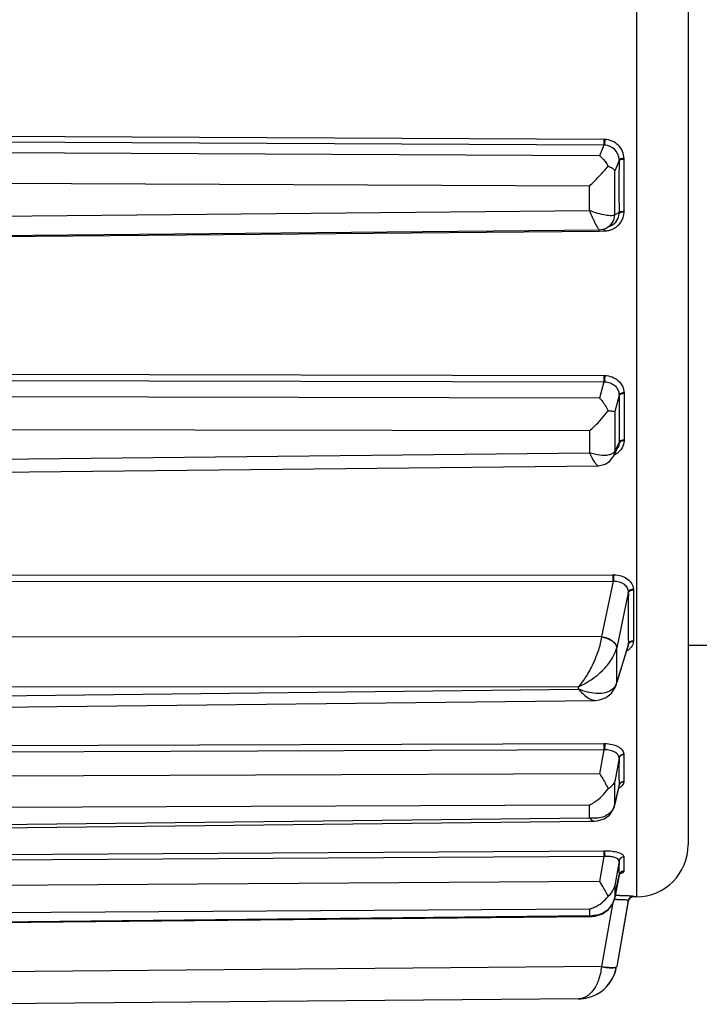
# Model space of a CAD drawing. Header units: millimetres. Extents: x 146 to 697, y 409 to 764.
# Tile 4 of 162: x 232 to 245, y 440 to 458. Entities that reach past the tile are written whole.
import ezdxf

# ---------------------------------------------------------------- set-up
doc = ezdxf.new("R2010")
doc.units = ezdxf.units.MM
doc.header["$LTSCALE"] = 65.395
doc.layers.get('0').update_dxf_attribs({"linetype": 'CONTINUOUS'})
doc.layers.add('SP223_000_00_oben_3_BL32', color=7, linetype='CONTINUOUS')
doc.layers.add('SP223_018_00_oben_3_BL26', color=7, linetype='CONTINUOUS')

# ---------------------------------------------------------------- blocks, each defined once
blk = doc.blocks.new('TC-9820353_DS')
at = {"layer": 'SP223_000_00_oben_3_BL32', "color": 7, "linetype": 'Continuous'}
blk.add_line((30, -13.6), (37.821, -13.6), dxfattribs=at)
at = {"layer": 'SP223_018_00_oben_3_BL26', "color": 7, "linetype": 'Continuous'}
for p, q in [((30, 15), (30, -15)), ((16, -5.737), (28.295, -5.622)), ((28.295, -5.622), (28.295, -5.622)), ((28.429, -5.59), (28.433, -5.588)), ((28.433, -5.588), (28.521, -5.543)), ((28.521, -5.543), (28.521, -5.543)), ((28.613, -9.88), (28.651, -9.807)), ((28.651, -9.806), (28.651, -9.807)), ((28.564, -9.978), (28.613, -9.88)), ((28.564, -9.979), (28.564, -9.978)), ((16.001, -10.286), (28.276, -10.155)), ((28.276, -10.155), (28.276, -10.155)), ((28.634, -14.32), (28.846, -13.618)), ((28.846, -13.618), (28.846, -13.618)), ((28.62, -14.366), (28.634, -14.32)), ((28.62, -14.366), (28.62, -14.366)), ((16, -14.801), (28.213, -14.662)), ((28.213, -14.662), (28.213, -14.662)), ((30, -15), (30, -17.437)), ((28.593, -16.657), (28.673, -16.307)), ((28.673, -16.307), (28.673, -16.307)), ((28.561, -16.759), (28.588, -16.679)), ((28.589, -16.678), (28.593, -16.657)), ((16.001, -17.12), (28.105, -16.984)), ((28.105, -16.984), (28.204, -16.983)), ((28.204, -16.983), (28.204, -16.983)), ((28.634, -18.229), (28.674, -18.02)), ((28.592, -18.448), (28.634, -18.229)), ((28.554, -18.566), (28.591, -18.454)), ((28.591, -18.454), (28.592, -18.448)), ((28.591, -18.454), (28.591, -18.454)), ((28.851, -18.507), (28.628, -19.776)), ((28.849, -18.52), (28.628, -19.776)), ((28.851, -18.507), (28.849, -18.52)), ((28.849, -18.52), (28.851, -18.507)), ((29.009, -18.436), (28.947, -18.437)), ((16.001, -18.938), (28.104, -18.813)), ((28.104, -18.813), (28.156, -18.813)), ((28.155, -18.813), (28.156, -18.813)), ((27.896, -20.396), (16, -20.5))]:
    blk.add_line(p, q, dxfattribs=at)
at = {"layer": 'SP223_018_00_oben_3_BL26', "color": 9, "linetype": 'Continuous'}
for p, q in [((29.009, 13.6), (29.009, -13.6)), ((28.383, -3.889), (16, -3.827)), ((28.383, -4), (16, -3.939)), ((28.299, -4.204), (16, -4.145)), ((28.383, -4), (28.299, -4.204)), ((28.674, -4.291), (28.591, -4.491)), ((28.771, -5.269), (28.771, -4.272)), ((28.591, -5.335), (28.591, -4.491)), ((28.103, -4.786), (16, -4.728)), ((28.103, -5.253), (28.103, -4.786)), ((16, -5.366), (28.103, -5.253)), ((28.674, -5.293), (28.591, -5.335)), ((16, -5.761), (28.296, -5.647)), ((28.296, -5.647), (28.383, -5.646)), ((16, -8.395), (28.383, -8.422)), ((16, -8.517), (28.383, -8.544)), ((28.383, -8.544), (28.299, -8.855)), ((28.299, -8.855), (16, -8.831)), ((28.674, -8.808), (28.591, -9.112)), ((28.771, -8.769), (28.771, -9.662)), ((28.591, -9.112), (28.591, -9.869)), ((28.103, -9.488), (16, -9.464)), ((28.103, -9.488), (28.103, -9.907)), ((28.629, -9.795), (28.591, -9.869)), ((28.674, -9.706), (28.629, -9.795)), ((16, -10.036), (28.103, -9.907)), ((16, -12.257), (28.561, -12.249)), ((16, -12.381), (28.561, -12.373)), ((28.561, -12.373), (28.335, -13.438)), ((28.851, -12.595), (28.628, -13.65)), ((28.949, -12.539), (28.949, -13.516)), ((28.335, -13.438), (16, -13.45)), ((28.335, -13.438), (28.335, -13.443)), ((28.84, -13.616), (28.628, -14.318)), ((28.851, -13.577), (28.84, -13.616)), ((29.009, -13.6), (29.009, -18.436)), ((28.628, -14.318), (28.628, -13.65)), ((28.619, -14.37), (28.628, -14.318)), ((28.62, -14.366), (28.628, -14.316)), ((27.896, -14.399), (16, -14.41)), ((16, -14.581), (27.896, -14.446)), ((27.896, -14.446), (27.896, -14.399)), ((28.383, -15.497), (16, -15.541)), ((28.383, -15.615), (16, -15.659)), ((28.383, -15.615), (28.299, -16.07)), ((28.674, -15.774), (28.591, -16.22)), ((28.771, -16.22), (28.771, -15.704)), ((28.299, -16.07), (16, -16.118)), ((28.591, -16.657), (28.591, -16.22)), ((28.671, -16.307), (28.591, -16.657)), ((28.674, -16.293), (28.671, -16.307)), ((28.673, -16.307), (28.674, -16.3)), ((28.103, -16.675), (16, -16.722)), ((28.103, -16.917), (28.103, -16.675)), ((28.589, -16.678), (28.591, -16.657)), ((16, -17.053), (28.103, -16.917)), ((28.383, -17.556), (16, -17.633)), ((28.383, -17.66), (16, -17.737)), ((28.383, -17.66), (28.299, -18.143)), ((28.674, -17.749), (28.591, -18.221)), ((28.771, -17.937), (28.771, -17.67)), ((28.299, -18.143), (16, -18.224)), ((28.674, -18.017), (28.591, -18.448)), ((28.591, -18.221), (28.591, -18.448)), ((28.591, -18.454), (28.591, -18.448)), ((28.949, -18.424), (28.947, -18.437)), ((28.103, -18.671), (16, -18.75)), ((28.103, -18.671), (28.103, -18.796)), ((28.546, -18.576), (28.335, -19.773)), ((16, -18.921), (28.103, -18.796)), ((28.335, -19.773), (16, -19.88)), ((28.335, -19.773), (28.335, -19.779))]:
    blk.add_line(p, q, dxfattribs=at)
at = {"layer": 'SP223_018_00_oben_3_BL26', "color": 7, "linetype": 'Continuous'}
for points in [[(28.295, -5.622), (28.395, -5.605), (28.429, -5.59)], [(28.276, -10.155), (28.302, -10.154), (28.405, -10.128), (28.492, -10.072), (28.556, -9.992), (28.564, -9.979)], [(28.213, -14.662), (28.3, -14.653), (28.428, -14.607), (28.53, -14.526), (28.602, -14.416), (28.619, -14.37)], [(28.618, -14.371), (28.619, -14.369), (28.62, -14.366)], [(28.204, -16.983), (28.258, -16.979), (28.386, -16.939), (28.489, -16.864), (28.561, -16.759)], [(28.674, -18.018), (28.686, -17.991), (28.695, -17.982)], [(28.155, -18.813), (28.217, -18.808), (28.358, -18.764), (28.473, -18.681), (28.554, -18.566)]]:
    blk.add_lwpolyline(points, dxfattribs=at)
at = {"layer": 'SP223_018_00_oben_3_BL26', "color": 9, "linetype": 'Continuous'}
for centre, radius, start, end in [((28.382, -4.202), 0.313, 87.0704, 89.7186), ((28.389, -4.315), 0.315, 88.4829, 91.1167), ((126.224, -4.792), 97.552, 179.70571, 180.29429), ((28.395, -5.298), 0.279, 357.7257, 0.9765), ((28.489, -5.27), 0.283, 357.0423, 0.2977), ((39.03, -5.567), 10.647, 180.2104, 180.424), ((38.63, -5.57), 10.233, 180.1844, 180.4258), ((28.38, -5.226), 0.42, 272.4599, 283.1951), ((28.383, -5.241), 0.405, 283.2273, 294.2008), ((108.019, -9.257), 79.346, 179.67561, 180.32439), ((28.412, -8.803), 0.261, 358.9911, 2.35), ((28.533, -8.768), 0.238, 359.6759, 3.221), ((28.424, -9.626), 0.361, 307.6951, 313.3512), ((28.438, -9.64), 0.34, 313.3341, 322.1669), ((28.562, -12.657), 0.408, 88.0292, 90.0397), ((28.581, -12.784), 0.412, 90.7565, 92.7485), ((82.283, -13.086), 53.433, 179.4732, 180.5268), ((28.725, -13.581), 0.127, 356.6018, 1.6493), ((28.806, -13.518), 0.143, 355.7705, 0.5601), ((28.385, -16.061), 0.564, 88.7361, 90.2061), ((28.416, -16.186), 0.571, 91.8625, 93.3136), ((54.262, -16.034), 25.59, 179.4193, 180.5807), ((28.702, -16.221), 0.0699, 354.0484, 0.5925), ((28.618, -16.295), 0.0558, 358.5518, 2.1839), ((28.618, -16.295), 0.0557, 354.9059, 358.5493), ((28.267, -16.588), 0.331, 344.3898, 347.9604), ((28.389, -18.554), 0.998, 89.5249, 90.3552), ((28.448, -18.677), 1.019, 92.8346, 93.6487), ((36.196, -17.888), 7.524, 178.9422, 180.353), ((34.324, -17.898), 5.652, 180.362, 181.2062), ((28.755, -17.937), 0.0168, 347.8366, 1.1821), ((28.665, -18.018), 0.0092, 349.0981, 5.3787), ((28.17, -18.37), 0.428, 335.4353, 344.5823), ((28.706, -20.68), 2.194, 91.8866, 93.3953), ((28.162, -18.368), 0.436, 344.5722, 347.7739), ((28.159, -18.367), 0.44, 347.7717, 349.4522), ((28.618, -25.11), 6.702, 90.0244, 90.1577), ((28.618, -24.692), 6.284, 89.3407, 90.0312), ((28.95, -18.523), 0.0999, 90.4526, 169.3171), ((28.95, -18.524), 0.0999, 90.4537, 169.9981), ((28.18, -18.375), 0.417, 320.1533, 329.805), ((28.178, -18.374), 0.42, 329.8136, 334.1498), ((28.177, -18.373), 0.421, 334.1488, 335.4075), ((28.152, -18.288), 0.511, 264.5533, 270.4249)]:
    blk.add_arc(centre, radius, start, end, dxfattribs=at)
at = {"layer": 'SP223_018_00_oben_3_BL26', "color": 7, "linetype": 'Continuous'}
for centre, radius, start, end in [((29, -17.437), 1, 270.5, 0), ((28.948, -18.537), 0.1, 162.5464, 170), ((28.948, -18.537), 0.1, 90.5, 162.5464), ((27.889, -19.646), 0.75, 298.7102, 350), ((27.889, -19.646), 0.75, 337.8657, 350), ((27.889, -19.646), 0.75, 325.3349, 337.8657), ((27.889, -19.646), 0.75, 312.2798, 325.3349), ((27.889, -19.646), 0.75, 270.5, 284.6786), ((27.889, -19.646), 0.75, 270.5, 284.6786), ((27.889, -19.646), 0.75, 284.6786, 298.7102), ((27.889, -19.646), 0.75, 284.6786, 298.7102)]:
    blk.add_arc(centre, radius, start, end, dxfattribs=at)
at = {"layer": 'SP223_018_00_oben_3_BL26', "color": 9, "linetype": 'Continuous'}
for points, knots in [([(28.383, -3.889), (28.383, -3.9), (28.383, -3.937), (28.383, -3.974), (28.383, -4)], [0, 0, 0, 0, 0.299447, 1, 1, 1, 1]), ([(28.398, -3.889), (28.398, -3.9), (28.397, -3.937), (28.397, -3.974), (28.398, -4)], [0, 0, 0, 0, 0.298545, 1, 1, 1, 1]), ([(28.771, -4.256), (28.769, -4.209), (28.748, -4.114), (28.665, -3.993), (28.542, -3.912), (28.446, -3.891), (28.398, -3.889)], [0, 0, 0, 0, 0.246985, 0.495809, 0.747017, 1, 1, 1, 1]), ([(28.674, -4.274), (28.671, -4.205), (28.612, -4.06), (28.468, -4.002), (28.398, -4)], [0, 0, 0, 0, 0.498262, 1, 1, 1, 1]), ([(28.771, -4.256), (28.75, -4.256), (28.721, -4.257), (28.689, -4.265), (28.677, -4.27), (28.674, -4.274)], [0, 0, 0, 0, 0.632403, 0.860131, 1, 1, 1, 1]), ([(28.771, -4.272), (28.75, -4.272), (28.721, -4.274), (28.689, -4.282), (28.677, -4.287), (28.674, -4.291)], [0, 0, 0, 0, 0.634557, 0.861766, 1, 1, 1, 1]), ([(28.103, -5.253), (28.124, -5.301), (28.154, -5.371), (28.195, -5.458), (28.222, -5.512), (28.245, -5.557), (28.266, -5.591), (28.281, -5.611), (28.291, -5.622), (28.295, -5.622)], [0, 0, 0, 0, 0.375949, 0.542424, 0.688872, 0.811227, 0.905564, 0.968728, 1, 1, 1, 1]), ([(28.591, -5.335), (28.585, -5.341), (28.564, -5.351), (28.505, -5.357), (28.403, -5.344), (28.261, -5.309), (28.157, -5.275), (28.103, -5.253)], [0, 0, 0, 0, 0.053214, 0.129677, 0.354507, 0.655221, 1, 1, 1, 1]), ([(28.549, -5.61), (28.612, -5.582), (28.724, -5.49), (28.769, -5.352), (28.771, -5.285)], [0, 0, 0, 0, 0.505091, 1, 1, 1, 1]), ([(28.771, -5.269), (28.75, -5.269), (28.72, -5.271), (28.688, -5.281), (28.676, -5.289), (28.674, -5.293)], [0, 0, 0, 0, 0.625472, 0.853572, 1, 1, 1, 1]), ([(28.771, -5.285), (28.75, -5.285), (28.72, -5.287), (28.688, -5.297), (28.676, -5.304), (28.674, -5.309)], [0, 0, 0, 0, 0.623292, 0.851921, 1, 1, 1, 1]), ([(28.433, -5.588), (28.478, -5.565), (28.559, -5.491), (28.59, -5.387), (28.591, -5.335)], [0, 0, 0, 0, 0.497779, 1, 1, 1, 1]), ([(28.521, -5.543), (28.565, -5.521), (28.642, -5.453), (28.672, -5.356), (28.674, -5.309)], [0, 0, 0, 0, 0.507835, 1, 1, 1, 1]), ([(28.383, -8.422), (28.383, -8.432), (28.383, -8.473), (28.383, -8.514), (28.383, -8.544)], [0, 0, 0, 0, 0.261186, 1, 1, 1, 1]), ([(28.398, -8.422), (28.398, -8.433), (28.397, -8.473), (28.397, -8.514), (28.398, -8.544)], [0, 0, 0, 0, 0.260645, 1, 1, 1, 1]), ([(28.398, -8.422), (28.446, -8.424), (28.541, -8.442), (28.663, -8.515), (28.747, -8.624), (28.769, -8.711), (28.771, -8.754)], [0, 0, 0, 0, 0.264002, 0.51993, 0.764397, 1, 1, 1, 1]), ([(28.398, -8.544), (28.433, -8.544), (28.504, -8.557), (28.595, -8.611), (28.657, -8.694), (28.672, -8.76), (28.674, -8.792)], [0, 0, 0, 0, 0.261241, 0.514962, 0.760036, 1, 1, 1, 1]), ([(28.771, -8.754), (28.75, -8.754), (28.715, -8.758), (28.679, -8.779), (28.674, -8.792)], [0, 0, 0, 0, 0.594655, 1, 1, 1, 1]), ([(28.771, -8.769), (28.75, -8.769), (28.715, -8.773), (28.679, -8.794), (28.674, -8.808)], [0, 0, 0, 0, 0.595873, 1, 1, 1, 1]), ([(28.771, -9.662), (28.75, -9.663), (28.713, -9.668), (28.679, -9.692), (28.674, -9.706)], [0, 0, 0, 0, 0.585879, 1, 1, 1, 1]), ([(28.771, -9.677), (28.75, -9.677), (28.713, -9.682), (28.679, -9.706), (28.674, -9.72)], [0, 0, 0, 0, 0.584536, 1, 1, 1, 1]), ([(28.771, -9.677), (28.769, -9.723), (28.751, -9.785), (28.717, -9.837), (28.707, -9.849)], [0, 0, 0, 0, 0.742713, 1, 1, 1, 1]), ([(28.103, -9.907), (28.12, -9.941), (28.15, -10.002), (28.197, -10.08), (28.235, -10.13), (28.264, -10.155), (28.276, -10.155)], [0, 0, 0, 0, 0.368375, 0.667808, 0.880775, 1, 1, 1, 1]), ([(28.477, -9.949), (28.422, -9.962), (28.292, -9.959), (28.169, -9.929), (28.103, -9.907)], [0, 0, 0, 0, 0.449169, 1, 1, 1, 1]), ([(28.535, -9.928), (28.531, -9.93), (28.512, -9.94), (28.492, -9.946), (28.477, -9.949)], [0, 0, 0, 0, 0.233867, 1, 1, 1, 1]), ([(28.591, -9.869), (28.589, -9.875), (28.576, -9.9), (28.554, -9.918), (28.535, -9.928)], [0, 0, 0, 0, 0.237896, 1, 1, 1, 1]), ([(28.561, -12.373), (28.561, -12.363), (28.561, -12.322), (28.561, -12.28), (28.561, -12.249)], [0, 0, 0, 0, 0.242662, 1, 1, 1, 1]), ([(28.576, -12.372), (28.576, -12.362), (28.575, -12.321), (28.575, -12.28), (28.576, -12.249)], [0, 0, 0, 0, 0.243337, 1, 1, 1, 1]), ([(28.576, -12.249), (28.624, -12.251), (28.716, -12.265), (28.837, -12.324), (28.923, -12.414), (28.947, -12.49), (28.949, -12.526)], [0, 0, 0, 0, 0.283198, 0.547931, 0.785104, 1, 1, 1, 1]), ([(28.576, -12.372), (28.643, -12.372), (28.747, -12.399), (28.833, -12.495), (28.85, -12.553), (28.851, -12.581)], [0, 0, 0, 0, 0.536701, 0.776315, 1, 1, 1, 1]), ([(28.851, -12.581), (28.856, -12.564), (28.887, -12.534), (28.927, -12.526), (28.949, -12.526)], [0, 0, 0, 0, 0.44418, 1, 1, 1, 1]), ([(28.851, -12.595), (28.856, -12.578), (28.887, -12.547), (28.927, -12.539), (28.949, -12.539)], [0, 0, 0, 0, 0.443603, 1, 1, 1, 1]), ([(28.335, -13.443), (28.324, -13.529), (28.281, -13.705), (28.179, -13.959), (28.05, -14.194), (27.949, -14.336), (27.896, -14.399)], [0, 0, 0, 0, 0.243967, 0.509952, 0.768337, 1, 1, 1, 1]), ([(28.335, -13.438), (28.373, -13.443), (28.445, -13.462), (28.556, -13.517), (28.626, -13.594), (28.628, -13.647)], [0, 0, 0, 0, 0.301489, 0.582286, 1, 1, 1, 1]), ([(28.335, -13.443), (28.372, -13.449), (28.444, -13.467), (28.555, -13.522), (28.625, -13.598), (28.628, -13.65)], [0, 0, 0, 0, 0.302379, 0.58371, 1, 1, 1, 1]), ([(28.851, -13.577), (28.856, -13.56), (28.886, -13.526), (28.927, -13.517), (28.949, -13.516)], [0, 0, 0, 0, 0.454173, 1, 1, 1, 1]), ([(28.851, -13.589), (28.856, -13.571), (28.886, -13.538), (28.927, -13.529), (28.949, -13.528)], [0, 0, 0, 0, 0.454863, 1, 1, 1, 1]), ([(28.949, -13.528), (28.948, -13.54), (28.941, -13.589), (28.915, -13.633), (28.89, -13.66)], [0, 0, 0, 0, 0.240138, 1, 1, 1, 1]), ([(27.896, -14.399), (28.066, -14.325), (28.303, -14.166), (28.534, -13.89), (28.61, -13.729), (28.628, -13.65)], [0, 0, 0, 0, 0.516233, 0.772237, 1, 1, 1, 1]), ([(28.89, -13.66), (28.885, -13.666), (28.862, -13.688), (28.836, -13.707), (28.816, -13.719)], [0, 0, 0, 0, 0.239459, 1, 1, 1, 1]), ([(28.506, -14.476), (28.426, -14.523), (28.267, -14.542), (28.062, -14.507), (27.951, -14.469), (27.896, -14.446)], [0, 0, 0, 0, 0.445107, 0.71091, 1, 1, 1, 1]), ([(27.896, -14.446), (27.946, -14.504), (28.022, -14.582), (28.136, -14.648), (28.189, -14.662), (28.213, -14.662)], [0, 0, 0, 0, 0.590648, 0.81787, 1, 1, 1, 1]), ([(28.383, -15.497), (28.383, -15.504), (28.383, -15.544), (28.383, -15.583), (28.383, -15.615)], [0, 0, 0, 0, 0.191346, 1, 1, 1, 1]), ([(28.398, -15.497), (28.398, -15.504), (28.397, -15.544), (28.397, -15.583), (28.398, -15.614)], [0, 0, 0, 0, 0.191223, 1, 1, 1, 1]), ([(28.771, -15.695), (28.769, -15.668), (28.741, -15.609), (28.654, -15.548), (28.535, -15.508), (28.445, -15.498), (28.398, -15.497)], [0, 0, 0, 0, 0.178458, 0.405453, 0.686041, 1, 1, 1, 1]), ([(28.674, -15.764), (28.672, -15.743), (28.653, -15.697), (28.588, -15.648), (28.5, -15.618), (28.433, -15.613), (28.398, -15.614)], [0, 0, 0, 0, 0.18827, 0.415388, 0.691274, 1, 1, 1, 1]), ([(28.771, -15.695), (28.749, -15.695), (28.706, -15.707), (28.678, -15.745), (28.674, -15.764)], [0, 0, 0, 0, 0.524634, 1, 1, 1, 1]), ([(28.771, -15.704), (28.749, -15.704), (28.705, -15.716), (28.678, -15.754), (28.674, -15.774)], [0, 0, 0, 0, 0.524785, 1, 1, 1, 1]), ([(28.771, -16.22), (28.749, -16.22), (28.705, -16.233), (28.678, -16.273), (28.674, -16.293)], [0, 0, 0, 0, 0.519719, 1, 1, 1, 1]), ([(28.771, -16.228), (28.749, -16.228), (28.705, -16.241), (28.678, -16.28), (28.674, -16.3)], [0, 0, 0, 0, 0.519451, 1, 1, 1, 1]), ([(28.717, -16.316), (28.725, -16.31), (28.751, -16.286), (28.769, -16.253), (28.771, -16.228)], [0, 0, 0, 0, 0.288145, 1, 1, 1, 1]), ([(28.663, -16.349), (28.668, -16.347), (28.687, -16.337), (28.705, -16.326), (28.717, -16.316)], [0, 0, 0, 0, 0.266216, 1, 1, 1, 1]), ([(28.551, -16.758), (28.531, -16.792), (28.475, -16.852), (28.325, -16.93), (28.189, -16.934), (28.103, -16.917)], [0, 0, 0, 0, 0.235383, 0.477965, 1, 1, 1, 1]), ([(28.103, -16.917), (28.112, -16.927), (28.138, -16.956), (28.176, -16.983), (28.204, -16.983)], [0, 0, 0, 0, 0.318135, 1, 1, 1, 1]), ([(28.383, -17.556), (28.383, -17.562), (28.383, -17.596), (28.383, -17.631), (28.383, -17.66)], [0, 0, 0, 0, 0.148811, 1, 1, 1, 1]), ([(28.398, -17.556), (28.397, -17.562), (28.397, -17.596), (28.397, -17.63), (28.398, -17.659)], [0, 0, 0, 0, 0.148787, 1, 1, 1, 1]), ([(28.771, -17.665), (28.769, -17.648), (28.743, -17.624), (28.703, -17.603), (28.636, -17.58), (28.533, -17.562), (28.445, -17.557), (28.398, -17.556)], [0, 0, 0, 0, 0.127721, 0.22537, 0.346687, 0.648951, 1, 1, 1, 1]), ([(28.674, -17.743), (28.672, -17.729), (28.646, -17.698), (28.584, -17.674), (28.498, -17.659), (28.433, -17.658), (28.398, -17.659)], [0, 0, 0, 0, 0.139396, 0.356732, 0.654095, 1, 1, 1, 1]), ([(28.674, -17.749), (28.674, -17.748), (28.674, -17.746), (28.674, -17.744), (28.673, -17.743)], [0, 0, 0, 0, 0.496379, 1, 1, 1, 1]), ([(28.771, -17.665), (28.749, -17.665), (28.703, -17.68), (28.678, -17.722), (28.674, -17.743)], [0, 0, 0, 0, 0.506711, 1, 1, 1, 1]), ([(28.771, -17.67), (28.749, -17.67), (28.703, -17.685), (28.678, -17.727), (28.674, -17.749)], [0, 0, 0, 0, 0.506724, 1, 1, 1, 1]), ([(28.771, -17.67), (28.771, -17.669), (28.772, -17.667), (28.771, -17.666), (28.771, -17.665)], [0, 0, 0, 0, 0.493591, 1, 1, 1, 1]), ([(28.771, -17.941), (28.749, -17.941), (28.704, -17.956), (28.679, -17.997), (28.674, -18.018)], [0, 0, 0, 0, 0.504097, 1, 1, 1, 1]), ([(28.735, -17.976), (28.74, -17.973), (28.755, -17.965), (28.769, -17.952), (28.771, -17.941)], [0, 0, 0, 0, 0.330717, 1, 1, 1, 1]), ([(28.685, -17.994), (28.69, -17.992), (28.707, -17.987), (28.724, -17.981), (28.735, -17.976)], [0, 0, 0, 0, 0.280803, 1, 1, 1, 1]), ([(28.633, -18.487), (28.64, -18.487), (28.667, -18.486), (28.693, -18.486), (28.713, -18.486)], [0, 0, 0, 0, 0.260895, 1, 1, 1, 1]), ([(28.691, -18.409), (28.725, -18.409), (28.786, -18.41), (28.858, -18.413), (28.902, -18.416), (28.925, -18.418), (28.939, -18.421), (28.947, -18.422), (28.949, -18.423)], [0, 0, 0, 0, 0.395805, 0.710783, 0.828806, 0.917128, 0.974214, 1, 1, 1, 1]), ([(28.713, -18.486), (28.731, -18.487), (28.764, -18.488), (28.808, -18.491), (28.834, -18.496), (28.85, -18.501), (28.851, -18.505)], [0, 0, 0, 0, 0.399581, 0.707275, 0.907624, 1, 1, 1, 1]), ([(28.851, -18.505), (28.851, -18.505), (28.852, -18.506), (28.852, -18.506), (28.851, -18.507)], [0, 0, 0, 0, 0.507519, 1, 1, 1, 1]), ([(28.949, -18.423), (28.949, -18.423), (28.949, -18.424), (28.949, -18.424), (28.949, -18.424)], [0, 0, 0, 0, 0.576264, 1, 1, 1, 1]), ([(28.501, -18.642), (28.471, -18.678), (28.399, -18.739), (28.311, -18.774), (28.266, -18.785)], [0, 0, 0, 0, 0.499295, 1, 1, 1, 1]), ([(28.103, -18.796), (28.108, -18.799), (28.124, -18.808), (28.142, -18.813), (28.155, -18.813)], [0, 0, 0, 0, 0.27411, 1, 1, 1, 1]), ([(28.335, -19.779), (28.326, -19.867), (28.292, -20.028), (28.191, -20.229), (28.056, -20.362), (27.946, -20.396), (27.896, -20.396)], [0, 0, 0, 0, 0.323938, 0.596532, 0.81546, 1, 1, 1, 1]), ([(28.335, -19.773), (28.372, -19.779), (28.439, -19.788), (28.532, -19.794), (28.588, -19.792), (28.627, -19.782), (28.628, -19.773)], [0, 0, 0, 0, 0.372992, 0.688151, 0.903191, 1, 1, 1, 1]), ([(28.335, -19.779), (28.371, -19.785), (28.438, -19.795), (28.531, -19.799), (28.588, -19.798), (28.626, -19.786), (28.628, -19.776)], [0, 0, 0, 0, 0.371919, 0.686375, 0.901388, 1, 1, 1, 1])]:
    blk.add_open_spline(points, degree=3, knots=knots, dxfattribs=at)
at = {"layer": 'SP223_018_00_oben_3_BL26', "color": 7, "linetype": 'Continuous'}
for points, knots in [([(28.299, -4.204), (28.314, -4.215), (28.381, -4.269), (28.432, -4.341), (28.462, -4.4)], [0, 0, 0, 0, 0.220311, 1, 1, 1, 1]), ([(28.103, -4.786), (28.136, -4.755), (28.261, -4.632), (28.38, -4.502), (28.462, -4.4)], [0, 0, 0, 0, 0.253678, 1, 1, 1, 1]), ([(28.462, -4.4), (28.492, -4.411), (28.541, -4.433), (28.582, -4.471), (28.591, -4.491)], [0, 0, 0, 0, 0.591364, 1, 1, 1, 1]), ([(28.299, -8.855), (28.314, -8.871), (28.379, -8.946), (28.431, -9.031), (28.462, -9.1)], [0, 0, 0, 0, 0.226816, 1, 1, 1, 1]), ([(28.103, -9.488), (28.136, -9.46), (28.266, -9.341), (28.385, -9.208), (28.462, -9.1)], [0, 0, 0, 0, 0.243606, 1, 1, 1, 1]), ([(28.462, -9.1), (28.491, -9.101), (28.534, -9.104), (28.577, -9.109), (28.591, -9.112)], [0, 0, 0, 0, 0.653043, 1, 1, 1, 1]), ([(28.299, -16.07), (28.314, -16.093), (28.374, -16.187), (28.428, -16.284), (28.462, -16.361)], [0, 0, 0, 0, 0.246188, 1, 1, 1, 1]), ([(28.462, -16.361), (28.479, -16.351), (28.532, -16.316), (28.578, -16.263), (28.591, -16.22)], [0, 0, 0, 0, 0.296183, 1, 1, 1, 1]), ([(28.103, -16.675), (28.136, -16.659), (28.274, -16.577), (28.391, -16.461), (28.462, -16.361)], [0, 0, 0, 0, 0.230225, 1, 1, 1, 1]), ([(28.299, -18.143), (28.314, -18.167), (28.371, -18.26), (28.426, -18.355), (28.462, -18.427)], [0, 0, 0, 0, 0.257203, 1, 1, 1, 1]), ([(28.462, -18.427), (28.495, -18.399), (28.551, -18.337), (28.583, -18.26), (28.591, -18.221)], [0, 0, 0, 0, 0.523337, 1, 1, 1, 1]), ([(28.103, -18.671), (28.136, -18.662), (28.274, -18.613), (28.393, -18.516), (28.462, -18.427)], [0, 0, 0, 0, 0.230906, 1, 1, 1, 1])]:
    blk.add_open_spline(points, degree=3, knots=knots, dxfattribs=at)
at = {"layer": 'SP223_018_00_oben_3_BL26', "color": 9, "linetype": 'Continuous'}
for points in [[(28.674, -4.291), (28.674, -4.285), (28.674, -4.28), (28.673, -4.274)], [(28.771, -4.272), (28.772, -4.267), (28.772, -4.261), (28.771, -4.256)], [(28.383, -5.646), (28.388, -5.646), (28.393, -5.646), (28.398, -5.645)], [(28.383, -8.422), (28.388, -8.422), (28.393, -8.422), (28.398, -8.422)], [(28.383, -8.544), (28.388, -8.544), (28.393, -8.544), (28.398, -8.544)], [(28.674, -9.72), (28.672, -9.75), (28.664, -9.779), (28.651, -9.806)], [(28.674, -9.706), (28.674, -9.711), (28.674, -9.715), (28.673, -9.72)], [(28.771, -9.662), (28.772, -9.667), (28.772, -9.672), (28.771, -9.677)], [(28.564, -9.978), (28.581, -9.945), (28.59, -9.907), (28.591, -9.869)], [(28.645, -9.911), (28.624, -9.927), (28.601, -9.941), (28.577, -9.953)], [(28.851, -12.581), (28.852, -12.586), (28.852, -12.59), (28.851, -12.595)], [(28.949, -12.526), (28.949, -12.531), (28.949, -12.535), (28.949, -12.539)], [(28.851, -13.589), (28.851, -13.599), (28.849, -13.608), (28.846, -13.618)], [(28.628, -14.318), (28.619, -14.35), (28.604, -14.381), (28.584, -14.407)], [(28.584, -14.407), (28.563, -14.435), (28.536, -14.458), (28.506, -14.476)], [(28.771, -15.704), (28.772, -15.701), (28.772, -15.698), (28.771, -15.695)], [(28.674, -15.774), (28.674, -15.771), (28.674, -15.768), (28.673, -15.764)], [(28.587, -16.677), (28.579, -16.705), (28.567, -16.733), (28.551, -16.758)], [(28.771, -17.937), (28.741, -17.937), (28.707, -17.954), (28.69, -17.979)], [(28.69, -17.979), (28.682, -17.991), (28.676, -18.004), (28.674, -18.017)], [(28.266, -18.785), (28.23, -18.794), (28.193, -18.798), (28.156, -18.798)]]:
    blk.add_open_spline(points, degree=3, dxfattribs=at)

msp = doc.modelspace()

# ---------------------------------------------------------------- block references
msp.add_blockref('TC-9820353_DS', (215, 460))

doc.saveas('drawing.dxf')
